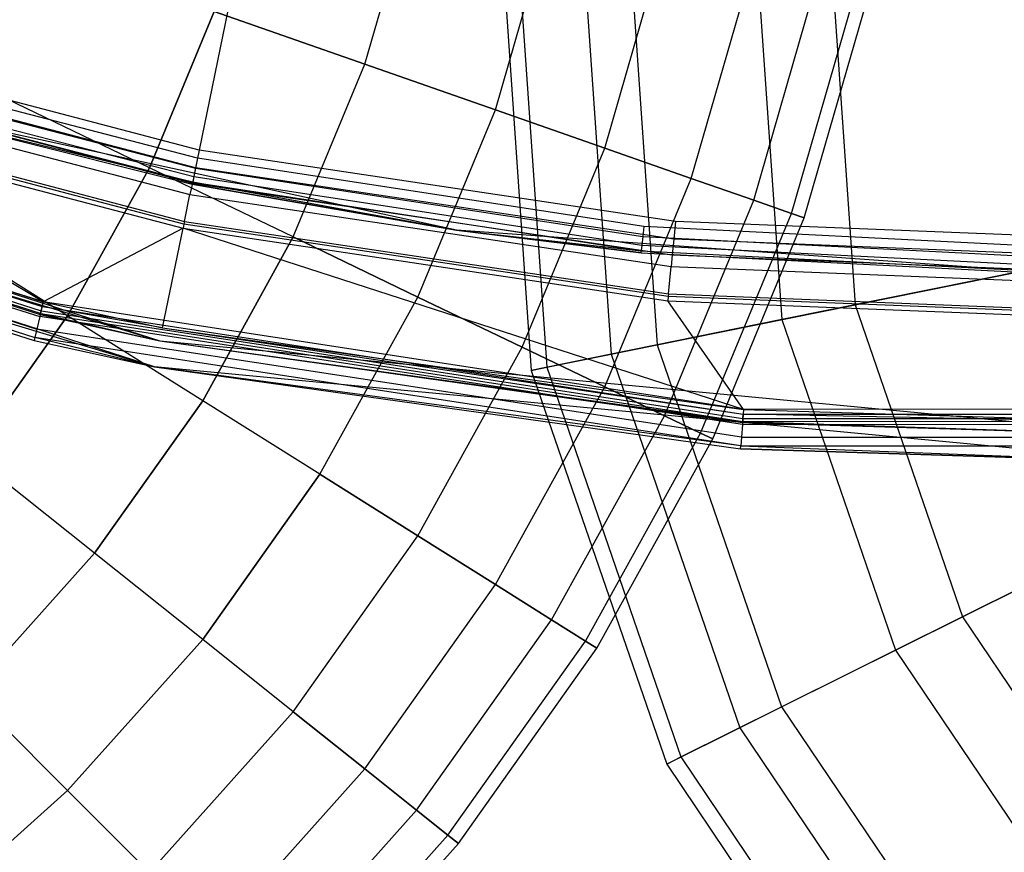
# Model space of a CAD drawing. Extents: x 0.2 to 44.2, y -21.9 to 24.
# Tile 28 of 239: x 18.2 to 21.8, y -19 to -15.8. Entities that reach past the tile are written whole.
import ezdxf

# ---------------------------------------------------------------- set-up
doc = ezdxf.new("R2010")
doc.units = 0
doc.header["$LTSCALE"] = 2.54
doc.layers.get('0').update_dxf_attribs({"color": 13, "linetype": 'CONTINUOUS'})

# ---------------------------------------------------------------- blocks, each defined once
blk = doc.blocks.new('KARO-10934_STL')
at = {"color": 0}
for p, q in [((22.1855, 0, 125.7675), (18.8294, -16.3284, 125.8858)), ((22.1855, 0, 125.7675), (18.8294, -16.3284, 125.8858)), ((15.1007, -15.8915, 124.285), (18.6825, -17.043, 124.285)), ((15.1007, -15.8915, 124.285), (18.6825, -17.043, 124.285)), ((18.8294, -16.3284, 125.8858), (17.0837, -15.8698, 125.8858)), ((18.8294, -16.3284, 125.8858), (17.0837, -15.8698, 125.8858)), ((18.8158, -16.3945, 125.8986), (17.063, -15.934, 125.8986)), ((18.8158, -16.3945, 125.8986), (17.063, -15.934, 125.8986)), ((18.8238, -16.3582, 124.2995), (17.1861, -15.9341, 124.2995)), ((18.8238, -16.3582, 124.2995), (17.1861, -15.9341, 124.2995)), ((17.1747, -15.9706, 124.3072), (18.8161, -16.3956, 124.3072)), ((17.1747, -15.9706, 124.3072), (18.8161, -16.3956, 124.3072)), ((18.6624, -17.141, 124.285), (15.06, -15.9829, 124.285)), ((18.6624, -17.141, 124.285), (15.06, -15.9829, 124.285)), ((17.045, -15.9903, 125.9335), (18.8039, -16.4524, 125.9335)), ((17.045, -15.9903, 125.9335), (18.8039, -16.4524, 125.9335)), ((17.165, -16.0016, 124.3288), (18.8096, -16.4274, 124.3288)), ((17.165, -16.0016, 124.3288), (18.8096, -16.4274, 124.3288)), ((17.0316, -16.0319, 125.9865), (18.7951, -16.4952, 125.9865)), ((17.0316, -16.0319, 125.9865), (18.7951, -16.4952, 125.9865)), ((17.1585, -16.0223, 124.3613), (18.8052, -16.4486, 124.3613)), ((17.1585, -16.0223, 124.3613), (18.8052, -16.4486, 124.3613)), ((15.7045, -16.1147, 126.1984), (18.2404, -16.9151, 126.1984)), ((15.7045, -16.1147, 126.1984), (18.2404, -16.9151, 126.1984)), ((15.7115, -16.0972, 126.2025), (18.2446, -16.8968, 126.2025)), ((15.7115, -16.0972, 126.2025), (18.2446, -16.8968, 126.2025)), ((15.7118, -16.0965, 126.3025), (18.2448, -16.8961, 126.3025)), ((15.7118, -16.0965, 126.3025), (18.2448, -16.8961, 126.3025)), ((19.7946, -16.629, 125.9495), (17.4524, -16.1195, 124.3996)), ((17.4524, -16.1195, 124.3996), (18.8037, -16.4561, 124.3996)), ((19.7946, -16.629, 125.9495), (17.4524, -16.1195, 124.3996)), ((19.7946, -16.629, 125.9495), (17.4524, -16.1195, 125.9495)), ((19.7946, -16.629, 125.9495), (17.4524, -16.1195, 125.9495)), ((18.8052, -16.4486, 124.3613), (17.4524, -16.1195, 124.3996)), ((17.4524, -16.1195, 124.3996), (18.8037, -16.4561, 124.3996)), ((18.8052, -16.4486, 124.3613), (17.4524, -16.1195, 124.3996)), ((15.6904, -16.1497, 126.291), (18.2318, -16.9519, 126.291)), ((15.6904, -16.1497, 126.291), (18.2318, -16.9519, 126.291)), ((15.6933, -16.1427, 126.1525), (18.6825, -17.043, 124.285)), ((15.6933, -16.1427, 126.1525), (18.2335, -16.9445, 126.1525)), ((15.6933, -16.1427, 126.1525), (18.6825, -17.043, 124.285)), ((15.6933, -16.1427, 126.1525), (18.2335, -16.9445, 126.1525)), ((18.2343, -16.9409, 126.1714), (15.6946, -16.1392, 126.1714)), ((18.2343, -16.9409, 126.1714), (15.6946, -16.1392, 126.1714)), ((15.6986, -16.1294, 126.1875), (18.2368, -16.9306, 126.1875)), ((15.6986, -16.1294, 126.1875), (18.2368, -16.9306, 126.1875)), ((18.2446, -16.8968, 126.2025), (16.9923, -16.1542, 126.1937)), ((16.9923, -16.1542, 126.1937), (18.7693, -16.621, 126.1937)), ((18.2446, -16.8968, 126.2025), (16.9923, -16.1542, 126.1937)), ((16.9923, -16.1542, 126.1937), (18.7693, -16.621, 126.1937)), ((18.7724, -16.6056, 126.1818), (16.9971, -16.1393, 126.1818)), ((18.7724, -16.6056, 126.1818), (16.9971, -16.1393, 126.1818)), ((17.0002, -16.1295, 126.1649), (18.7745, -16.5956, 126.1649)), ((17.0002, -16.1295, 126.1649), (18.7745, -16.5956, 126.1649)), ((15.6723, -16.1948, 126.2584), (18.2208, -16.9992, 126.2584)), ((15.6723, -16.1948, 126.2584), (18.2208, -16.9992, 126.2584)), ((15.6559, -16.2355, 126.1525), (18.2108, -17.0419, 126.1525)), ((15.6559, -16.2355, 126.1525), (18.2108, -17.0419, 126.1525)), ((15.6559, -16.2355, 126.1525), (18.6624, -17.141, 124.285)), ((15.6559, -16.2355, 126.1525), (18.6624, -17.141, 124.285)), ((15.6602, -16.2249, 126.2098), (18.2134, -17.0308, 126.2098)), ((15.6602, -16.2249, 126.2098), (18.2134, -17.0308, 126.2098)), ((18.8294, -16.3284, 125.8858), (18.8158, -16.3945, 125.8986)), ((18.8294, -16.3284, 125.8858), (18.8158, -16.3945, 125.8986)), ((20.6145, -16.5955, 125.8858), (18.8294, -16.3284, 125.8858)), ((20.6145, -16.5955, 125.8858), (18.8294, -16.3284, 125.8858)), ((18.8238, -16.3582, 124.2995), (18.8161, -16.3956, 124.3072)), ((18.8238, -16.3582, 124.2995), (18.8161, -16.3956, 124.3072)), ((20.496, -16.6143, 124.2995), (18.8238, -16.3582, 124.2995)), ((20.496, -16.6143, 124.2995), (18.8238, -16.3582, 124.2995)), ((18.8158, -16.3945, 125.8986), (18.8039, -16.4524, 125.9335)), ((18.8158, -16.3945, 125.8986), (18.8039, -16.4524, 125.9335)), ((18.8161, -16.3956, 124.3072), (18.8096, -16.4274, 124.3288)), ((18.8161, -16.3956, 124.3072), (18.8096, -16.4274, 124.3288)), ((20.6082, -16.6627, 125.8986), (18.8158, -16.3945, 125.8986)), ((20.6082, -16.6627, 125.8986), (18.8158, -16.3945, 125.8986)), ((18.8161, -16.3956, 124.3072), (20.4921, -16.6524, 124.3072)), ((18.8161, -16.3956, 124.3072), (20.4921, -16.6524, 124.3072)), ((18.8039, -16.4524, 125.9335), (18.7951, -16.4952, 125.9865)), ((18.8039, -16.4524, 125.9335), (18.7951, -16.4952, 125.9865)), ((18.8037, -16.4561, 124.3996), (18.8052, -16.4486, 124.3613)), ((18.8037, -16.4561, 124.3996), (18.8052, -16.4486, 124.3613)), ((18.8037, -16.4561, 124.3996), (19.7946, -16.629, 124.3996)), ((19.7946, -16.629, 125.9495), (18.8037, -16.4561, 124.3996)), ((19.7946, -16.629, 125.9495), (18.8037, -16.4561, 124.3996)), ((18.8037, -16.4561, 124.3996), (19.7946, -16.629, 124.3996)), ((18.8039, -16.4524, 125.9335), (20.6026, -16.7215, 125.9335)), ((18.8039, -16.4524, 125.9335), (20.6026, -16.7215, 125.9335)), ((18.8096, -16.4274, 124.3288), (18.8052, -16.4486, 124.3613)), ((18.8096, -16.4274, 124.3288), (18.8052, -16.4486, 124.3613)), ((19.7946, -16.629, 124.3996), (18.8052, -16.4486, 124.3613)), ((18.8052, -16.4486, 124.3613), (20.4866, -16.7062, 124.3613)), ((19.7946, -16.629, 124.3996), (18.8052, -16.4486, 124.3613)), ((18.8052, -16.4486, 124.3613), (20.4866, -16.7062, 124.3613)), ((18.8096, -16.4274, 124.3288), (20.4888, -16.6847, 124.3288)), ((18.8096, -16.4274, 124.3288), (20.4888, -16.6847, 124.3288)), ((18.7745, -16.5956, 126.1649), (18.7951, -16.4952, 125.9865)), ((18.7745, -16.5956, 126.1649), (18.7951, -16.4952, 125.9865)), ((18.7951, -16.4952, 125.9865), (20.5985, -16.7651, 125.9865)), ((18.7951, -16.4952, 125.9865), (20.5985, -16.7651, 125.9865)), ((18.7724, -16.6056, 126.1818), (18.7693, -16.621, 126.1937)), ((18.7724, -16.6056, 126.1818), (18.7693, -16.621, 126.1937)), ((18.7745, -16.5956, 126.1649), (18.7724, -16.6056, 126.1818)), ((18.7745, -16.5956, 126.1649), (18.7724, -16.6056, 126.1818)), ((20.5878, -16.8773, 126.1818), (18.7724, -16.6056, 126.1818)), ((20.5878, -16.8773, 126.1818), (18.7724, -16.6056, 126.1818)), ((18.7745, -16.5956, 126.1649), (20.5888, -16.8671, 126.1649)), ((18.7745, -16.5956, 126.1649), (20.5888, -16.8671, 126.1649)), ((20.6145, -16.5955, 125.8858), (20.6082, -16.6627, 125.8986)), ((20.6145, -16.5955, 125.8858), (20.6082, -16.6627, 125.8986)), ((22.418, -16.6681, 125.8858), (20.6145, -16.5955, 125.8858)), ((22.418, -16.6681, 125.8858), (20.6145, -16.5955, 125.8858)), ((18.7693, -16.621, 126.1937), (18.2446, -16.8968, 126.2025)), ((18.7693, -16.621, 126.1937), (18.2446, -16.8968, 126.2025)), ((18.6924, -16.995, 126.2025), (18.7693, -16.621, 126.1937)), ((18.6924, -16.995, 126.2025), (18.7693, -16.621, 126.1937)), ((20.8701, -17.3004, 126.2025), (18.7693, -16.621, 126.1937)), ((18.7693, -16.621, 126.1937), (20.5864, -16.893, 126.1937)), ((20.8701, -17.3004, 126.2025), (18.7693, -16.621, 126.1937)), ((18.7693, -16.621, 126.1937), (20.5864, -16.893, 126.1937)), ((19.7946, -16.629, 124.3996), (19.7946, -16.629, 125.9495)), ((19.7946, -16.629, 124.3996), (19.7946, -16.629, 125.9495)), ((19.7946, -16.629, 124.3996), (20.4859, -16.7138, 124.3996)), ((20.4859, -16.7138, 124.3996), (19.7946, -16.629, 125.9495)), ((20.4859, -16.7138, 124.3996), (19.7946, -16.629, 125.9495)), ((22.1855, -16.8, 125.9495), (19.7946, -16.629, 125.9495)), ((22.1855, -16.8, 125.9495), (19.7946, -16.629, 125.9495)), ((19.7946, -16.629, 124.3996), (20.4859, -16.7138, 124.3996)), ((19.7946, -16.629, 124.3996), (20.4866, -16.7062, 124.3613)), ((19.7946, -16.629, 124.3996), (20.4866, -16.7062, 124.3613)), ((20.496, -16.6143, 124.2995), (20.4921, -16.6524, 124.3072)), ((20.496, -16.6143, 124.2995), (20.4921, -16.6524, 124.3072)), ((22.1855, -16.7, 124.2995), (20.496, -16.6143, 124.2995)), ((22.1855, -16.7, 124.2995), (20.496, -16.6143, 124.2995)), ((20.4921, -16.6524, 124.3072), (20.4888, -16.6847, 124.3288)), ((20.4921, -16.6524, 124.3072), (20.4888, -16.6847, 124.3288)), ((20.4921, -16.6524, 124.3072), (22.1855, -16.7383, 124.3072)), ((20.4921, -16.6524, 124.3072), (22.1855, -16.7383, 124.3072)), ((20.6082, -16.6627, 125.8986), (20.6026, -16.7215, 125.9335)), ((20.6082, -16.6627, 125.8986), (20.6026, -16.7215, 125.9335)), ((22.419, -16.7355, 125.8986), (20.6082, -16.6627, 125.8986)), ((22.419, -16.7355, 125.8986), (20.6082, -16.6627, 125.8986)), ((20.4859, -16.7138, 124.3996), (20.4866, -16.7062, 124.3613)), ((20.4859, -16.7138, 124.3996), (20.4866, -16.7062, 124.3613)), ((20.4859, -16.7138, 124.3996), (22.1855, -16.8, 125.9495)), ((20.4859, -16.7138, 124.3996), (22.1855, -16.8, 124.3996)), ((20.4859, -16.7138, 124.3996), (22.1855, -16.8, 125.9495)), ((20.4859, -16.7138, 124.3996), (22.1855, -16.8, 124.3996)), ((20.4888, -16.6847, 124.3288), (20.4866, -16.7062, 124.3613)), ((20.4888, -16.6847, 124.3288), (20.4866, -16.7062, 124.3613)), ((20.4866, -16.7062, 124.3613), (22.1855, -16.7924, 124.3613)), ((20.4866, -16.7062, 124.3613), (22.1855, -16.7924, 124.3613)), ((20.4888, -16.6847, 124.3288), (22.1855, -16.7707, 124.3288)), ((20.4888, -16.6847, 124.3288), (22.1855, -16.7707, 124.3288)), ((20.6026, -16.7215, 125.9335), (20.5985, -16.7651, 125.9865)), ((20.6026, -16.7215, 125.9335), (20.5985, -16.7651, 125.9865)), ((20.6026, -16.7215, 125.9335), (22.4198, -16.7946, 125.9335)), ((20.6026, -16.7215, 125.9335), (22.4198, -16.7946, 125.9335)), ((20.5888, -16.8671, 126.1649), (20.5985, -16.7651, 125.9865)), ((20.5888, -16.8671, 126.1649), (20.5985, -16.7651, 125.9865)), ((20.5985, -16.7651, 125.9865), (22.4204, -16.8384, 125.9865)), ((20.5985, -16.7651, 125.9865), (22.4204, -16.8384, 125.9865)), ((18.2448, -16.8961, 126.3025), (18.2318, -16.9519, 126.291)), ((18.2448, -16.8961, 126.3025), (18.2318, -16.9519, 126.291)), ((18.2446, -16.8968, 126.2025), (18.2404, -16.9151, 126.1984)), ((18.2446, -16.8968, 126.2025), (18.2404, -16.9151, 126.1984)), ((18.2446, -16.8968, 126.2025), (18.6924, -16.995, 126.2025)), ((18.2446, -16.8968, 126.2025), (18.6924, -16.995, 126.2025)), ((18.2448, -16.8961, 126.3025), (20.8702, -17.2996, 126.3025)), ((18.2448, -16.8961, 126.3025), (20.8702, -17.2996, 126.3025)), ((20.5878, -16.8773, 126.1818), (20.5864, -16.893, 126.1937)), ((20.5878, -16.8773, 126.1818), (20.5864, -16.893, 126.1937)), ((20.8701, -17.3004, 126.2025), (20.5864, -16.893, 126.1937)), ((20.5864, -16.893, 126.1937), (22.4222, -16.9668, 126.1937)), ((20.8701, -17.3004, 126.2025), (20.5864, -16.893, 126.1937)), ((20.5864, -16.893, 126.1937), (22.4222, -16.9668, 126.1937)), ((20.5888, -16.8671, 126.1649), (20.5878, -16.8773, 126.1818)), ((20.5888, -16.8671, 126.1649), (20.5878, -16.8773, 126.1818)), ((22.422, -16.9511, 126.1818), (20.5878, -16.8773, 126.1818)), ((22.422, -16.9511, 126.1818), (20.5878, -16.8773, 126.1818)), ((20.5888, -16.8671, 126.1649), (22.4218, -16.9408, 126.1649)), ((20.5888, -16.8671, 126.1649), (22.4218, -16.9408, 126.1649)), ((18.2343, -16.9409, 126.1714), (18.2368, -16.9306, 126.1875)), ((18.2343, -16.9409, 126.1714), (18.2368, -16.9306, 126.1875)), ((18.2368, -16.9306, 126.1875), (18.2404, -16.9151, 126.1984)), ((18.2368, -16.9306, 126.1875), (18.2404, -16.9151, 126.1984)), ((18.2368, -16.9306, 126.1875), (20.8675, -17.335, 126.1875)), ((18.2368, -16.9306, 126.1875), (20.8675, -17.335, 126.1875)), ((18.2404, -16.9151, 126.1984), (20.8687, -17.3191, 126.1984)), ((18.6924, -16.995, 126.2025), (18.2404, -16.9151, 126.1984)), ((18.6924, -16.995, 126.2025), (18.2404, -16.9151, 126.1984)), ((18.2404, -16.9151, 126.1984), (20.8687, -17.3191, 126.1984)), ((18.2318, -16.9519, 126.291), (18.2208, -16.9992, 126.2584)), ((18.2318, -16.9519, 126.291), (18.2208, -16.9992, 126.2584)), ((20.8658, -17.3568, 126.291), (18.2318, -16.9519, 126.291)), ((20.8658, -17.3568, 126.291), (18.2318, -16.9519, 126.291)), ((18.2335, -16.9445, 126.1525), (18.2343, -16.9409, 126.1714)), ((18.2335, -16.9445, 126.1525), (18.2343, -16.9409, 126.1714)), ((18.2335, -16.9445, 126.1525), (18.6825, -17.043, 124.285)), ((18.2335, -16.9445, 126.1525), (18.6825, -17.043, 124.285)), ((18.2335, -16.9445, 126.1525), (18.6825, -17.043, 126.1525)), ((18.2335, -16.9445, 126.1525), (18.6825, -17.043, 126.1525)), ((18.2343, -16.9409, 126.1714), (18.6825, -17.043, 126.1525)), ((18.2343, -16.9409, 126.1714), (20.8667, -17.3455, 126.1714)), ((18.2343, -16.9409, 126.1714), (18.6825, -17.043, 126.1525)), ((18.2343, -16.9409, 126.1714), (20.8667, -17.3455, 126.1714)), ((18.2208, -16.9992, 126.2584), (18.2134, -17.0308, 126.2098)), ((18.2208, -16.9992, 126.2584), (18.2134, -17.0308, 126.2098)), ((20.8621, -17.4052, 126.2584), (18.2208, -16.9992, 126.2584)), ((20.8621, -17.4052, 126.2584), (18.2208, -16.9992, 126.2584)), ((18.6924, -16.995, 126.2025), (20.8687, -17.3191, 126.1984)), ((18.6924, -16.995, 126.2025), (20.8701, -17.3004, 126.2025)), ((18.6924, -16.995, 126.2025), (20.8687, -17.3191, 126.1984)), ((18.6924, -16.995, 126.2025), (20.8701, -17.3004, 126.2025)), ((18.2134, -17.0308, 126.2098), (18.2108, -17.0419, 126.1525)), ((18.2134, -17.0308, 126.2098), (18.2108, -17.0419, 126.1525)), ((18.2108, -17.0419, 126.1525), (18.6624, -17.141, 126.1525)), ((18.2108, -17.0419, 126.1525), (18.6624, -17.141, 126.1525)), ((18.2108, -17.0419, 126.1525), (18.6624, -17.141, 124.285)), ((18.2108, -17.0419, 126.1525), (18.6624, -17.141, 124.285)), ((18.6624, -17.141, 126.1525), (18.2134, -17.0308, 126.2098)), ((18.6624, -17.141, 126.1525), (18.2134, -17.0308, 126.2098)), ((20.8597, -17.4376, 126.2098), (18.2134, -17.0308, 126.2098)), ((20.8597, -17.4376, 126.2098), (18.2134, -17.0308, 126.2098)), ((18.6825, -17.043, 124.285), (22.4282, -17.3976, 124.285)), ((18.6825, -17.043, 126.1525), (18.6825, -17.043, 124.285)), ((18.6825, -17.043, 126.1525), (18.6825, -17.043, 124.285)), ((18.6825, -17.043, 126.1525), (22.4282, -17.3976, 124.285)), ((18.6825, -17.043, 124.285), (22.4282, -17.3976, 124.285)), ((18.6825, -17.043, 126.1525), (22.4282, -17.3976, 124.285)), ((18.6825, -17.043, 126.1525), (20.8664, -17.3492, 126.1525)), ((18.6825, -17.043, 126.1525), (20.8664, -17.3492, 126.1525)), ((18.6825, -17.043, 126.1525), (20.8667, -17.3455, 126.1714)), ((18.6825, -17.043, 126.1525), (20.8667, -17.3455, 126.1714)), ((22.4296, -17.4976, 124.285), (18.6624, -17.141, 124.285)), ((18.6624, -17.141, 126.1525), (20.8588, -17.4489, 126.1525)), ((20.8597, -17.4376, 126.2098), (18.6624, -17.141, 126.1525)), ((20.8597, -17.4376, 126.2098), (18.6624, -17.141, 126.1525)), ((18.6624, -17.141, 126.1525), (18.6624, -17.141, 124.285)), ((18.6624, -17.141, 124.285), (20.8588, -17.4489, 126.1525)), ((18.6624, -17.141, 126.1525), (20.8588, -17.4489, 126.1525)), ((18.6624, -17.141, 124.285), (20.8588, -17.4489, 126.1525)), ((22.4296, -17.4976, 124.285), (18.6624, -17.141, 124.285)), ((18.6624, -17.141, 126.1525), (18.6624, -17.141, 124.285)), ((20.8702, -17.2996, 126.3025), (20.8658, -17.3568, 126.291)), ((20.8702, -17.2996, 126.3025), (20.8658, -17.3568, 126.291)), ((20.8701, -17.3004, 126.2025), (20.8687, -17.3191, 126.1984)), ((20.8701, -17.3004, 126.2025), (20.8687, -17.3191, 126.1984)), ((20.8701, -17.3004, 126.2025), (22.4275, -17.3486, 126.2025)), ((20.8701, -17.3004, 126.2025), (22.4275, -17.3486, 126.2025)), ((20.8702, -17.2996, 126.3025), (23.5264, -17.2977, 126.3025)), ((20.8702, -17.2996, 126.3025), (23.5264, -17.2977, 126.3025)), ((20.8664, -17.3492, 126.1525), (20.8667, -17.3455, 126.1714)), ((20.8664, -17.3492, 126.1525), (20.8667, -17.3455, 126.1714)), ((20.8667, -17.3455, 126.1714), (20.8675, -17.335, 126.1875)), ((20.8667, -17.3455, 126.1714), (20.8675, -17.335, 126.1875)), ((20.8667, -17.3455, 126.1714), (23.5299, -17.3435, 126.1714)), ((20.8667, -17.3455, 126.1714), (23.5299, -17.3435, 126.1714)), ((20.8667, -17.3455, 126.1714), (22.4282, -17.3976, 126.1525)), ((20.8667, -17.3455, 126.1714), (22.4282, -17.3976, 126.1525)), ((20.8675, -17.335, 126.1875), (20.8687, -17.3191, 126.1984)), ((20.8675, -17.335, 126.1875), (20.8687, -17.3191, 126.1984)), ((20.8675, -17.335, 126.1875), (23.5291, -17.333, 126.1875)), ((20.8675, -17.335, 126.1875), (23.5291, -17.333, 126.1875)), ((20.8687, -17.3191, 126.1984), (23.5279, -17.3172, 126.1984)), ((20.8687, -17.3191, 126.1984), (23.5279, -17.3172, 126.1984)), ((22.4275, -17.3486, 126.2025), (20.8687, -17.3191, 126.1984)), ((22.4275, -17.3486, 126.2025), (20.8687, -17.3191, 126.1984)), ((20.8658, -17.3568, 126.291), (20.8621, -17.4052, 126.2584)), ((20.8658, -17.3568, 126.291), (20.8621, -17.4052, 126.2584)), ((20.8658, -17.3568, 126.291), (23.5308, -17.3548, 126.291)), ((20.8658, -17.3568, 126.291), (23.5308, -17.3548, 126.291)), ((20.8664, -17.3492, 126.1525), (22.4282, -17.3976, 124.285)), ((20.8664, -17.3492, 126.1525), (22.4282, -17.3976, 126.1525)), ((20.8664, -17.3492, 126.1525), (22.4282, -17.3976, 124.285)), ((20.8664, -17.3492, 126.1525), (22.4282, -17.3976, 126.1525)), ((20.8621, -17.4052, 126.2584), (20.8597, -17.4376, 126.2098)), ((20.8621, -17.4052, 126.2584), (20.8597, -17.4376, 126.2098)), ((20.8621, -17.4052, 126.2584), (23.5345, -17.4032, 126.2584)), ((20.8621, -17.4052, 126.2584), (23.5345, -17.4032, 126.2584)), ((20.8588, -17.4489, 126.1525), (20.8597, -17.4376, 126.2098)), ((20.8588, -17.4489, 126.1525), (20.8597, -17.4376, 126.2098)), ((20.8588, -17.4489, 126.1525), (22.4296, -17.4976, 126.1525)), ((22.4296, -17.4976, 124.285), (20.8588, -17.4489, 126.1525)), ((22.4296, -17.4976, 124.285), (20.8588, -17.4489, 126.1525)), ((20.8588, -17.4489, 126.1525), (22.4296, -17.4976, 126.1525)), ((20.8597, -17.4376, 126.2098), (23.537, -17.4356, 126.2098)), ((20.8597, -17.4376, 126.2098), (23.537, -17.4356, 126.2098)), ((20.8597, -17.4376, 126.2098), (22.4296, -17.4976, 126.1525)), ((20.8597, -17.4376, 126.2098), (22.4296, -17.4976, 126.1525))]:
    blk.add_line(p, q, dxfattribs=at)
blk = doc.blocks.new('GRUPUJ_1')
at = {"color": 0}
for p, q in [((19.2281, 5.9342, 5.9534), (19.4223, 6.6082, 5.9534)), ((19.2281, 5.9342, 5.9534), (19.4223, 6.6082, 5.9534)), ((19.2281, 5.9342, 15.9292), (19.4223, 6.6082, 15.9292)), ((19.2281, 5.9342, 15.9292), (19.4223, 6.6082, 15.9292)), ((19.7181, 5.7628, 6.685), (19.9284, 6.4927, 6.685)), ((19.7181, 5.7628, 6.685), (19.9284, 6.4927, 6.685)), ((19.7181, 5.7628, 15.1975), (19.9284, 6.4927, 15.1975)), ((19.7181, 5.7628, 15.1975), (19.9284, 6.4927, 15.1975)), ((20.1277, 5.6194, 7.4702), (20.3515, 6.3961, 7.4702)), ((20.1277, 5.6194, 14.4123), (20.3515, 6.3961, 14.4123)), ((20.1277, 5.6194, 7.4702), (20.3515, 6.3961, 7.4702)), ((20.1277, 5.6194, 14.4123), (20.3515, 6.3961, 14.4123)), ((19.7443, 6.3427, 33.9987), (19.8523, 4.7856, 33.9987)), ((19.7443, 6.3427, 33.9987), (19.8523, 4.7856, 33.9987)), ((19.8039, 6.339, 35.4808), (19.9108, 4.7975, 35.4808)), ((19.8039, 6.339, 35.4808), (19.9108, 4.7975, 35.4808)), ((20.0494, 6.3238, 32.5472), (20.1519, 4.8464, 32.5472)), ((20.0494, 6.3238, 32.5472), (20.1519, 4.8464, 32.5472)), ((20.2246, 6.313, 36.903), (20.3239, 4.8813, 36.903)), ((20.2246, 6.313, 36.903), (20.3239, 4.8813, 36.903)), ((20.4518, 5.506, 13.5835), (20.6862, 6.3197, 13.5835)), ((20.4518, 5.506, 13.5835), (20.6862, 6.3197, 13.5835)), ((20.4518, 5.506, 8.299), (20.6862, 6.3197, 8.299)), ((20.4518, 5.506, 8.299), (20.6862, 6.3197, 8.299)), ((20.7006, 6.2837, 31.215), (20.7913, 4.9761, 31.215)), ((20.7006, 6.2837, 31.215), (20.7913, 4.9761, 31.215)), ((20.6862, 5.424, 9.1611), (20.9283, 6.2645, 9.1611)), ((20.6862, 5.424, 12.7214), (20.9283, 6.2645, 12.7214)), ((20.6862, 5.424, 12.7214), (20.9283, 6.2645, 12.7214)), ((20.6862, 5.424, 9.1611), (20.9283, 6.2645, 9.1611)), ((20.9807, 6.2664, 38.1783), (21.0663, 5.0319, 38.1783)), ((20.9807, 6.2664, 38.1783), (21.0663, 5.0319, 38.1783)), ((20.828, 5.3744, 10.0456), (21.0748, 6.231, 10.0456)), ((20.828, 5.3744, 11.837), (21.0748, 6.231, 11.837)), ((20.828, 5.3744, 10.0456), (21.0748, 6.231, 10.0456)), ((20.828, 5.3744, 11.837), (21.0748, 6.231, 11.837)), ((20.8755, 5.3578, 10.9413), (21.1239, 6.2198, 10.9413)), ((20.8755, 5.3578, 10.9413), (21.1239, 6.2198, 10.9413)), ((18.4211, 5.5456, 16.5981), (18.6638, 6.1317, 16.5981)), ((18.6638, 6.1317, 5.2844), (18.4211, 5.5456, 5.2844)), ((18.4211, 5.5456, 16.5981), (18.6638, 6.1317, 16.5981)), ((18.6638, 6.1317, 5.2844), (18.4211, 5.5456, 5.2844)), ((18.6638, 6.1317, 5.2844), (19.2281, 5.9342, 5.9534)), ((19.2281, 5.9342, 15.9292), (18.6638, 6.1317, 16.5981)), ((18.6638, 6.1317, 5.2844), (19.2281, 5.9342, 5.9534)), ((19.2281, 5.9342, 15.9292), (18.6638, 6.1317, 16.5981)), ((18.9597, 5.2862, 5.9534), (19.2281, 5.9342, 5.9534)), ((18.9597, 5.2862, 15.9292), (19.2281, 5.9342, 15.9292)), ((18.9597, 5.2862, 5.9534), (19.2281, 5.9342, 5.9534)), ((18.9597, 5.2862, 15.9292), (19.2281, 5.9342, 15.9292)), ((19.7181, 5.7628, 15.1975), (19.2281, 5.9342, 15.9292)), ((19.2281, 5.9342, 5.9534), (19.7181, 5.7628, 6.685)), ((19.2281, 5.9342, 5.9534), (19.7181, 5.7628, 6.685)), ((19.7181, 5.7628, 15.1975), (19.2281, 5.9342, 15.9292)), ((18.4211, 5.5456, 16.5981), (17.8184, 5.8358, 17.1959)), ((18.4211, 5.5456, 5.2844), (17.8184, 5.8358, 4.6866)), ((18.4211, 5.5456, 5.2844), (17.8184, 5.8358, 4.6866)), ((18.4211, 5.5456, 16.5981), (17.8184, 5.8358, 17.1959)), ((19.4274, 5.061, 6.685), (19.7181, 5.7628, 6.685)), ((19.4274, 5.061, 15.1975), (19.7181, 5.7628, 15.1975)), ((19.4274, 5.061, 15.1975), (19.7181, 5.7628, 15.1975)), ((19.4274, 5.061, 6.685), (19.7181, 5.7628, 6.685)), ((19.7181, 5.7628, 6.685), (20.1277, 5.6194, 7.4702)), ((20.1277, 5.6194, 14.4123), (19.7181, 5.7628, 15.1975)), ((19.7181, 5.7628, 6.685), (20.1277, 5.6194, 7.4702)), ((20.1277, 5.6194, 14.4123), (19.7181, 5.7628, 15.1975)), ((19.8184, 4.8727, 7.4702), (20.1277, 5.6194, 7.4702)), ((19.8184, 4.8727, 14.4123), (20.1277, 5.6194, 14.4123)), ((19.8184, 4.8727, 7.4702), (20.1277, 5.6194, 7.4702)), ((19.8184, 4.8727, 14.4123), (20.1277, 5.6194, 14.4123)), ((20.1277, 5.6194, 7.4702), (20.4518, 5.506, 8.299)), ((20.4518, 5.506, 13.5835), (20.1277, 5.6194, 14.4123)), ((20.4518, 5.506, 13.5835), (20.1277, 5.6194, 14.4123)), ((20.1277, 5.6194, 7.4702), (20.4518, 5.506, 8.299)), ((18.4211, 5.5456, 5.2844), (18.1142, 4.9904, 5.2844)), ((18.4211, 5.5456, 5.2844), (18.1142, 4.9904, 5.2844)), ((18.1142, 4.9904, 16.5981), (18.4211, 5.5456, 16.5981)), ((18.1142, 4.9904, 16.5981), (18.4211, 5.5456, 16.5981)), ((18.9597, 5.2862, 5.9534), (18.4211, 5.5456, 5.2844)), ((18.9597, 5.2862, 15.9292), (18.4211, 5.5456, 16.5981)), ((18.9597, 5.2862, 5.9534), (18.4211, 5.5456, 5.2844)), ((18.9597, 5.2862, 15.9292), (18.4211, 5.5456, 16.5981)), ((20.1277, 4.7237, 8.299), (20.4518, 5.506, 8.299)), ((20.1277, 4.7237, 8.299), (20.4518, 5.506, 8.299)), ((20.1277, 4.7237, 13.5835), (20.4518, 5.506, 13.5835)), ((20.1277, 4.7237, 13.5835), (20.4518, 5.506, 13.5835)), ((20.4518, 5.506, 8.299), (20.6862, 5.424, 9.1611)), ((20.6862, 5.424, 12.7214), (20.4518, 5.506, 13.5835)), ((20.6862, 5.424, 12.7214), (20.4518, 5.506, 13.5835)), ((20.4518, 5.506, 8.299), (20.6862, 5.424, 9.1611)), ((20.3515, 4.616, 12.7214), (20.6862, 5.424, 12.7214)), ((20.3515, 4.616, 9.1611), (20.6862, 5.424, 9.1611)), ((20.3515, 4.616, 9.1611), (20.6862, 5.424, 9.1611)), ((20.3515, 4.616, 12.7214), (20.6862, 5.424, 12.7214)), ((20.828, 5.3744, 11.837), (20.6862, 5.424, 12.7214)), ((20.6862, 5.424, 9.1611), (20.828, 5.3744, 10.0456)), ((20.6862, 5.424, 9.1611), (20.828, 5.3744, 10.0456)), ((20.828, 5.3744, 11.837), (20.6862, 5.424, 12.7214)), ((20.4869, 4.5508, 11.837), (20.828, 5.3744, 11.837)), ((20.4869, 4.5508, 10.0456), (20.828, 5.3744, 10.0456)), ((20.4869, 4.5508, 11.837), (20.828, 5.3744, 11.837)), ((20.4869, 4.5508, 10.0456), (20.828, 5.3744, 10.0456)), ((20.5322, 4.5289, 10.9413), (20.8755, 5.3578, 10.9413)), ((20.5322, 4.5289, 10.9413), (20.8755, 5.3578, 10.9413)), ((20.8755, 5.3578, 10.9413), (20.828, 5.3744, 11.837)), ((20.828, 5.3744, 10.0456), (20.8755, 5.3578, 10.9413)), ((20.8755, 5.3578, 10.9413), (20.828, 5.3744, 11.837)), ((20.828, 5.3744, 10.0456), (20.8755, 5.3578, 10.9413)), ((18.1142, 4.9904, 5.2844), (17.5478, 5.3463, 4.6866)), ((18.1142, 4.9904, 5.2844), (17.5478, 5.3463, 4.6866)), ((18.1142, 4.9904, 16.5981), (17.5478, 5.3463, 17.1959)), ((18.1142, 4.9904, 16.5981), (17.5478, 5.3463, 17.1959)), ((18.9597, 5.2862, 5.9534), (18.6204, 4.6723, 5.9534)), ((18.9597, 5.2862, 5.9534), (18.6204, 4.6723, 5.9534)), ((18.6204, 4.6723, 15.9292), (18.9597, 5.2862, 15.9292)), ((18.6204, 4.6723, 15.9292), (18.9597, 5.2862, 15.9292)), ((18.9597, 5.2862, 5.9534), (19.4274, 5.061, 6.685)), ((19.4274, 5.061, 15.1975), (18.9597, 5.2862, 15.9292)), ((18.9597, 5.2862, 5.9534), (19.4274, 5.061, 6.685)), ((19.4274, 5.061, 15.1975), (18.9597, 5.2862, 15.9292)), ((21.0663, 5.0319, 38.1783), (22.0927, 5.2401, 39.2288)), ((21.0663, 5.0319, 38.1783), (22.0927, 5.2401, 39.2288)), ((21.7315, 5.1668, 30.0837), (20.7913, 4.9761, 31.215)), ((21.7315, 5.1668, 30.0837), (20.7913, 4.9761, 31.215)), ((19.06, 4.3961, 6.685), (19.4274, 5.061, 6.685)), ((19.06, 4.3961, 6.685), (19.4274, 5.061, 6.685)), ((19.06, 4.3961, 15.1975), (19.4274, 5.061, 15.1975)), ((19.06, 4.3961, 15.1975), (19.4274, 5.061, 15.1975)), ((19.4274, 5.061, 6.685), (19.8184, 4.8727, 7.4702)), ((19.4274, 5.061, 6.685), (19.8184, 4.8727, 7.4702)), ((19.8184, 4.8727, 14.4123), (19.4274, 5.061, 15.1975)), ((19.8184, 4.8727, 14.4123), (19.4274, 5.061, 15.1975)), ((20.3239, 4.8813, 36.903), (21.0663, 5.0319, 38.1783)), ((20.3239, 4.8813, 36.903), (21.0663, 5.0319, 38.1783)), ((21.0663, 5.0319, 38.1783), (21.4685, 3.8616, 38.1783)), ((21.0663, 5.0319, 38.1783), (21.4685, 3.8616, 38.1783)), ((18.1142, 4.9904, 5.2844), (17.7471, 4.473, 5.2844)), ((18.1142, 4.9904, 5.2844), (17.7471, 4.473, 5.2844)), ((17.7471, 4.473, 16.5981), (18.1142, 4.9904, 16.5981)), ((17.7471, 4.473, 16.5981), (18.1142, 4.9904, 16.5981)), ((18.6204, 4.6723, 5.9534), (18.1142, 4.9904, 5.2844)), ((18.6204, 4.6723, 5.9534), (18.1142, 4.9904, 5.2844)), ((18.6204, 4.6723, 15.9292), (18.1142, 4.9904, 16.5981)), ((18.6204, 4.6723, 15.9292), (18.1142, 4.9904, 16.5981)), ((20.7913, 4.9761, 31.215), (20.1519, 4.8464, 32.5472)), ((20.7913, 4.9761, 31.215), (20.1519, 4.8464, 32.5472)), ((20.7913, 4.9761, 31.215), (21.2173, 3.7365, 31.215)), ((20.7913, 4.9761, 31.215), (21.2173, 3.7365, 31.215)), ((19.4274, 4.1652, 7.4702), (19.8184, 4.8727, 7.4702)), ((19.4274, 4.1652, 7.4702), (19.8184, 4.8727, 7.4702)), ((19.4274, 4.1652, 14.4123), (19.8184, 4.8727, 14.4123)), ((19.4274, 4.1652, 14.4123), (19.8184, 4.8727, 14.4123)), ((19.8184, 4.8727, 7.4702), (20.1277, 4.7237, 8.299)), ((19.8184, 4.8727, 7.4702), (20.1277, 4.7237, 8.299)), ((20.1277, 4.7237, 13.5835), (19.8184, 4.8727, 14.4123)), ((20.1277, 4.7237, 13.5835), (19.8184, 4.8727, 14.4123)), ((19.9108, 4.7975, 35.4808), (20.3239, 4.8813, 36.903)), ((19.9108, 4.7975, 35.4808), (20.3239, 4.8813, 36.903)), ((20.3239, 4.8813, 36.903), (20.7904, 3.524, 36.903)), ((20.3239, 4.8813, 36.903), (20.7904, 3.524, 36.903)), ((20.1519, 4.8464, 32.5472), (19.8523, 4.7856, 33.9987)), ((20.1519, 4.8464, 32.5472), (19.8523, 4.7856, 33.9987)), ((20.1519, 4.8464, 32.5472), (20.6333, 3.4457, 32.5472)), ((20.1519, 4.8464, 32.5472), (20.6333, 3.4457, 32.5472)), ((19.8523, 4.7856, 33.9987), (19.9108, 4.7975, 35.4808)), ((19.8523, 4.7856, 33.9987), (19.9108, 4.7975, 35.4808)), ((19.8523, 4.7856, 33.9987), (20.3596, 3.3095, 33.9987)), ((19.8523, 4.7856, 33.9987), (20.3596, 3.3095, 33.9987)), ((19.9108, 4.7975, 35.4808), (20.4131, 3.3361, 35.4808)), ((19.9108, 4.7975, 35.4808), (20.4131, 3.3361, 35.4808)), ((19.7181, 3.9826, 8.299), (20.1277, 4.7237, 8.299)), ((19.7181, 3.9826, 8.299), (20.1277, 4.7237, 8.299)), ((19.7181, 3.9826, 13.5835), (20.1277, 4.7237, 13.5835)), ((19.7181, 3.9826, 13.5835), (20.1277, 4.7237, 13.5835)), ((20.1277, 4.7237, 8.299), (20.3515, 4.616, 9.1611)), ((20.1277, 4.7237, 8.299), (20.3515, 4.616, 9.1611)), ((20.3515, 4.616, 12.7214), (20.1277, 4.7237, 13.5835)), ((20.3515, 4.616, 12.7214), (20.1277, 4.7237, 13.5835)), ((18.6204, 4.6723, 5.9534), (18.2145, 4.1003, 5.9534)), ((18.6204, 4.6723, 5.9534), (18.2145, 4.1003, 5.9534)), ((18.2145, 4.1003, 15.9292), (18.6204, 4.6723, 15.9292)), ((18.2145, 4.1003, 15.9292), (18.6204, 4.6723, 15.9292)), ((19.06, 4.3961, 6.685), (18.6204, 4.6723, 5.9534)), ((19.06, 4.3961, 6.685), (18.6204, 4.6723, 5.9534)), ((19.06, 4.3961, 15.1975), (18.6204, 4.6723, 15.9292)), ((19.06, 4.3961, 15.1975), (18.6204, 4.6723, 15.9292)), ((19.9284, 3.8505, 9.1611), (20.3515, 4.616, 9.1611)), ((19.9284, 3.8505, 9.1611), (20.3515, 4.616, 9.1611)), ((19.9284, 3.8505, 12.7214), (20.3515, 4.616, 12.7214)), ((19.9284, 3.8505, 12.7214), (20.3515, 4.616, 12.7214)), ((20.3515, 4.616, 9.1611), (20.4869, 4.5508, 10.0456)), ((20.4869, 4.5508, 11.837), (20.3515, 4.616, 12.7214)), ((20.3515, 4.616, 9.1611), (20.4869, 4.5508, 10.0456)), ((20.4869, 4.5508, 11.837), (20.3515, 4.616, 12.7214)), ((20.0556, 3.7705, 10.0456), (20.4869, 4.5508, 10.0456)), ((20.0556, 3.7705, 10.0456), (20.4869, 4.5508, 10.0456)), ((20.0556, 3.7705, 11.837), (20.4869, 4.5508, 11.837)), ((20.0556, 3.7705, 11.837), (20.4869, 4.5508, 11.837)), ((20.4869, 4.5508, 10.0456), (20.5322, 4.5289, 10.9413)), ((20.5322, 4.5289, 10.9413), (20.4869, 4.5508, 11.837)), ((20.4869, 4.5508, 10.0456), (20.5322, 4.5289, 10.9413)), ((20.5322, 4.5289, 10.9413), (20.4869, 4.5508, 11.837)), ((20.0982, 3.7437, 10.9413), (20.5322, 4.5289, 10.9413)), ((20.0982, 3.7437, 10.9413), (20.5322, 4.5289, 10.9413)), ((18.2145, 4.1003, 5.9534), (17.7471, 4.473, 5.2844)), ((18.2145, 4.1003, 5.9534), (17.7471, 4.473, 5.2844)), ((18.2145, 4.1003, 15.9292), (17.7471, 4.473, 16.5981)), ((18.2145, 4.1003, 15.9292), (17.7471, 4.473, 16.5981)), ((19.06, 4.3961, 6.685), (18.6204, 3.7766, 6.685)), ((18.6204, 3.7766, 15.1975), (19.06, 4.3961, 15.1975)), ((18.6204, 3.7766, 15.1975), (19.06, 4.3961, 15.1975)), ((19.06, 4.3961, 6.685), (18.6204, 3.7766, 6.685)), ((19.06, 4.3961, 6.685), (19.4274, 4.1652, 7.4702)), ((19.4274, 4.1652, 14.4123), (19.06, 4.3961, 15.1975)), ((19.4274, 4.1652, 14.4123), (19.06, 4.3961, 15.1975)), ((19.06, 4.3961, 6.685), (19.4274, 4.1652, 7.4702)), ((21.4685, 3.8616, 38.1783), (22.406, 4.3284, 39.2288)), ((21.4685, 3.8616, 38.1783), (22.406, 4.3284, 39.2288)), ((18.9597, 3.506, 14.4123), (19.4274, 4.1652, 14.4123)), ((18.9597, 3.506, 7.4702), (19.4274, 4.1652, 7.4702)), ((18.9597, 3.506, 14.4123), (19.4274, 4.1652, 14.4123)), ((18.9597, 3.506, 7.4702), (19.4274, 4.1652, 7.4702)), ((19.4274, 4.1652, 7.4702), (19.7181, 3.9826, 8.299)), ((19.7181, 3.9826, 13.5835), (19.4274, 4.1652, 14.4123)), ((19.4274, 4.1652, 7.4702), (19.7181, 3.9826, 8.299)), ((19.7181, 3.9826, 13.5835), (19.4274, 4.1652, 14.4123)), ((22.0761, 4.1641, 30.0837), (21.2173, 3.7365, 31.215)), ((22.0761, 4.1641, 30.0837), (21.2173, 3.7365, 31.215)), ((18.2145, 4.1003, 5.9534), (17.7471, 3.5773, 5.9534)), ((18.2145, 4.1003, 5.9534), (17.7471, 3.5773, 5.9534)), ((17.7471, 3.5773, 15.9292), (18.2145, 4.1003, 15.9292)), ((17.7471, 3.5773, 15.9292), (18.2145, 4.1003, 15.9292)), ((18.6204, 3.7766, 6.685), (18.2145, 4.1003, 5.9534)), ((18.6204, 3.7766, 6.685), (18.2145, 4.1003, 5.9534)), ((18.6204, 3.7766, 15.1975), (18.2145, 4.1003, 15.9292)), ((18.6204, 3.7766, 15.1975), (18.2145, 4.1003, 15.9292)), ((19.2281, 3.292, 13.5835), (19.7181, 3.9826, 13.5835)), ((19.2281, 3.292, 8.299), (19.7181, 3.9826, 8.299)), ((19.2281, 3.292, 8.299), (19.7181, 3.9826, 8.299)), ((19.2281, 3.292, 13.5835), (19.7181, 3.9826, 13.5835)), ((19.7181, 3.9826, 8.299), (19.9284, 3.8505, 9.1611)), ((19.9284, 3.8505, 12.7214), (19.7181, 3.9826, 13.5835)), ((19.9284, 3.8505, 12.7214), (19.7181, 3.9826, 13.5835)), ((19.7181, 3.9826, 8.299), (19.9284, 3.8505, 9.1611)), ((19.4223, 3.1371, 12.7214), (19.9284, 3.8505, 12.7214)), ((19.4223, 3.1371, 9.1611), (19.9284, 3.8505, 9.1611)), ((19.4223, 3.1371, 12.7214), (19.9284, 3.8505, 12.7214)), ((19.4223, 3.1371, 9.1611), (19.9284, 3.8505, 9.1611)), ((19.9284, 3.8505, 9.1611), (20.0556, 3.7705, 10.0456)), ((20.0556, 3.7705, 11.837), (19.9284, 3.8505, 12.7214)), ((20.0556, 3.7705, 11.837), (19.9284, 3.8505, 12.7214)), ((19.9284, 3.8505, 9.1611), (20.0556, 3.7705, 10.0456)), ((20.7904, 3.524, 36.903), (21.4685, 3.8616, 38.1783)), ((20.7904, 3.524, 36.903), (21.4685, 3.8616, 38.1783)), ((21.4685, 3.8616, 38.1783), (22.1599, 2.8354, 38.1783)), ((21.4685, 3.8616, 38.1783), (22.1599, 2.8354, 38.1783)), ((18.6204, 3.7766, 6.685), (18.1142, 3.2102, 6.685)), ((18.6204, 3.7766, 6.685), (18.1142, 3.2102, 6.685)), ((18.1142, 3.2102, 15.1975), (18.6204, 3.7766, 15.1975)), ((18.1142, 3.2102, 15.1975), (18.6204, 3.7766, 15.1975)), ((18.9597, 3.506, 7.4702), (18.6204, 3.7766, 6.685)), ((18.9597, 3.506, 14.4123), (18.6204, 3.7766, 15.1975)), ((18.9597, 3.506, 14.4123), (18.6204, 3.7766, 15.1975)), ((18.9597, 3.506, 7.4702), (18.6204, 3.7766, 6.685)), ((19.5398, 3.0434, 11.837), (20.0556, 3.7705, 11.837)), ((19.5398, 3.0434, 11.837), (20.0556, 3.7705, 11.837)), ((19.5398, 3.0434, 10.0456), (20.0556, 3.7705, 10.0456)), ((19.5398, 3.0434, 10.0456), (20.0556, 3.7705, 10.0456)), ((20.0556, 3.7705, 10.0456), (20.0982, 3.7437, 10.9413)), ((20.0982, 3.7437, 10.9413), (20.0556, 3.7705, 11.837)), ((20.0982, 3.7437, 10.9413), (20.0556, 3.7705, 11.837)), ((20.0556, 3.7705, 10.0456), (20.0982, 3.7437, 10.9413)), ((19.5791, 3.0121, 10.9413), (20.0982, 3.7437, 10.9413)), ((19.5791, 3.0121, 10.9413), (20.0982, 3.7437, 10.9413)), ((21.2173, 3.7365, 31.215), (20.6333, 3.4457, 32.5472)), ((21.2173, 3.7365, 31.215), (20.6333, 3.4457, 32.5472)), ((21.2173, 3.7365, 31.215), (21.9497, 2.6495, 31.215)), ((21.2173, 3.7365, 31.215), (21.9497, 2.6495, 31.215)), ((18.1142, 3.2102, 6.685), (17.7471, 3.5773, 5.9534)), ((18.1142, 3.2102, 6.685), (17.7471, 3.5773, 5.9534)), ((18.1142, 3.2102, 15.1975), (17.7471, 3.5773, 15.9292)), ((18.1142, 3.2102, 15.1975), (17.7471, 3.5773, 15.9292)), ((20.4131, 3.3361, 35.4808), (20.7904, 3.524, 36.903)), ((20.4131, 3.3361, 35.4808), (20.7904, 3.524, 36.903)), ((20.7904, 3.524, 36.903), (21.5923, 2.3337, 36.903)), ((20.7904, 3.524, 36.903), (21.5923, 2.3337, 36.903)), ((18.9597, 3.506, 7.4702), (18.4211, 2.9034, 7.4702)), ((18.4211, 2.9034, 14.4123), (18.9597, 3.506, 14.4123)), ((18.4211, 2.9034, 14.4123), (18.9597, 3.506, 14.4123)), ((18.9597, 3.506, 7.4702), (18.4211, 2.9034, 7.4702)), ((19.2281, 3.292, 13.5835), (18.9597, 3.506, 14.4123)), ((18.9597, 3.506, 7.4702), (19.2281, 3.292, 8.299)), ((18.9597, 3.506, 7.4702), (19.2281, 3.292, 8.299)), ((19.2281, 3.292, 13.5835), (18.9597, 3.506, 14.4123)), ((20.6333, 3.4457, 32.5472), (20.3596, 3.3095, 33.9987)), ((20.6333, 3.4457, 32.5472), (20.3596, 3.3095, 33.9987)), ((20.6333, 3.4457, 32.5472), (21.4608, 2.2175, 32.5472)), ((20.6333, 3.4457, 32.5472), (21.4608, 2.2175, 32.5472)), ((20.3596, 3.3095, 33.9987), (20.4131, 3.3361, 35.4808)), ((20.3596, 3.3095, 33.9987), (20.4131, 3.3361, 35.4808)), ((20.4131, 3.3361, 35.4808), (21.2765, 2.0546, 35.4808)), ((20.4131, 3.3361, 35.4808), (21.2765, 2.0546, 35.4808)), ((18.6638, 2.6606, 13.5835), (19.2281, 3.292, 13.5835)), ((18.6638, 2.6606, 13.5835), (19.2281, 3.292, 13.5835)), ((18.6638, 2.6606, 8.299), (19.2281, 3.292, 8.299)), ((18.6638, 2.6606, 8.299), (19.2281, 3.292, 8.299)), ((19.4223, 3.1371, 12.7214), (19.2281, 3.292, 13.5835)), ((19.2281, 3.292, 8.299), (19.4223, 3.1371, 9.1611)), ((19.4223, 3.1371, 12.7214), (19.2281, 3.292, 13.5835)), ((19.2281, 3.292, 8.299), (19.4223, 3.1371, 9.1611)), ((20.3596, 3.3095, 33.9987), (21.2317, 2.015, 33.9987)), ((20.3596, 3.3095, 33.9987), (21.2317, 2.015, 33.9987)), ((18.1142, 3.2102, 6.685), (17.5478, 2.704, 6.685)), ((18.1142, 3.2102, 6.685), (17.5478, 2.704, 6.685)), ((17.5478, 2.704, 15.1975), (18.1142, 3.2102, 15.1975)), ((17.5478, 2.704, 15.1975), (18.1142, 3.2102, 15.1975)), ((18.4211, 2.9034, 7.4702), (18.1142, 3.2102, 6.685)), ((18.4211, 2.9034, 7.4702), (18.1142, 3.2102, 6.685)), ((18.4211, 2.9034, 14.4123), (18.1142, 3.2102, 15.1975)), ((18.4211, 2.9034, 14.4123), (18.1142, 3.2102, 15.1975)), ((18.8395, 2.485, 12.7214), (19.4223, 3.1371, 12.7214)), ((18.8395, 2.485, 9.1611), (19.4223, 3.1371, 9.1611)), ((18.8395, 2.485, 9.1611), (19.4223, 3.1371, 9.1611)), ((18.8395, 2.485, 12.7214), (19.4223, 3.1371, 12.7214)), ((19.4223, 3.1371, 9.1611), (19.5398, 3.0434, 10.0456)), ((19.5398, 3.0434, 11.837), (19.4223, 3.1371, 12.7214)), ((19.5398, 3.0434, 11.837), (19.4223, 3.1371, 12.7214)), ((19.4223, 3.1371, 9.1611), (19.5398, 3.0434, 10.0456)), ((18.9457, 2.3787, 10.0456), (19.5398, 3.0434, 10.0456)), ((18.9457, 2.3787, 10.0456), (19.5398, 3.0434, 10.0456)), ((18.9457, 2.3787, 11.837), (19.5398, 3.0434, 11.837)), ((18.9457, 2.3787, 11.837), (19.5398, 3.0434, 11.837)), ((19.5398, 3.0434, 10.0456), (19.5791, 3.0121, 10.9413)), ((19.5791, 3.0121, 10.9413), (19.5398, 3.0434, 11.837)), ((19.5791, 3.0121, 10.9413), (19.5398, 3.0434, 11.837)), ((19.5398, 3.0434, 10.0456), (19.5791, 3.0121, 10.9413)), ((18.9813, 2.3431, 10.9413), (19.5791, 3.0121, 10.9413)), ((18.9813, 2.3431, 10.9413), (19.5791, 3.0121, 10.9413))]:
    blk.add_line(p, q, dxfattribs=at)
blk = doc.blocks.new('GRUPUJ_3')
at = {"color": 0}
for name, p in [('GRUPUJ_1', (0, 0)), ('KARO-10934_STL', (-0.2222, 21.9402, -1.2505))]:
    blk.add_blockref(name, p, dxfattribs=at)

msp = doc.modelspace()

# ---------------------------------------------------------------- block references
at = {"color": 0}
msp.add_blockref('GRUPUJ_3', (0.2222, -21.9402, 1.2505), dxfattribs=at)

doc.saveas('drawing.dxf')
